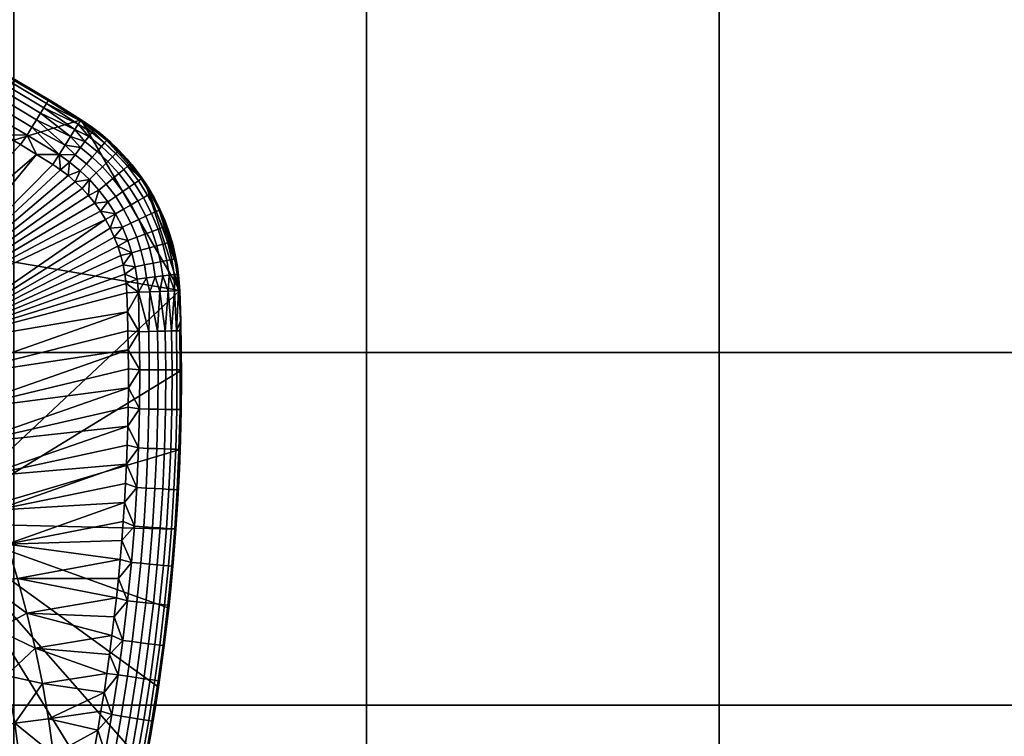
# Model space of a CAD drawing. Header units: millimetres. Extents: x -400 to 400, y -400 to 400.
# Tile 78 of 210: x -199 to -143, y -141 to -101. Entities that reach past the tile are written whole.
import ezdxf

# ---------------------------------------------------------------- set-up
doc = ezdxf.new("R2010")
doc.units = ezdxf.units.MM
doc.header["$MEASUREMENT"] = 0
doc.layers.add('Predefinito', color=7, linetype='Continuous')

msp = doc.modelspace()

# ---------------------------------------------------------------- meshes
at = {"layer": 'Predefinito'}
mesh = msp.add_polyface(dxfattribs=at)
corners = [(-119.7, -139.65, 488), (-99.75, -139.65, 488), (-99.75, -159.6, 488), (-119.7, -159.6, 488), (-119.7, -119.7, 488), (-99.75, -119.7, 488), (-119.7, -99.75, 488), (-99.75, -99.75, 488), (-119.7, -79.8, 488), (-99.75, -79.8, 488), (-139.65, -139.65, 488), (-139.65, -159.6, 488), (-139.65, -119.7, 488), (-139.65, -99.75, 488), (-139.65, -79.8, 488), (-159.6, -139.65, 488), (-159.6, -159.6, 488), (-159.6, -119.7, 488), (-159.6, -99.75, 488), (-179.55, -139.65, 488), (-179.55, -159.6, 488), (-179.55, -119.7, 488), (-179.55, -99.75, 488), (-199.5, -139.65, 488), (-199.5, -159.6, 488), (-199.5, -119.7, 488), (-199.5, -99.75, 488), (-219.45, -139.65, 488), (-219.45, -159.6, 488), (-219.45, -119.7, 488), (-219.45, -99.75, 488), (-139.65, -139.65, 500), (-139.65, -159.6, 500), (-119.7, -159.6, 500), (-119.7, -139.65, 500), (-139.65, -119.7, 500), (-119.7, -119.7, 500), (-139.65, -99.75, 500), (-119.7, -99.75, 500), (-159.6, -159.6, 500), (-159.6, -179.55, 500), (-139.65, -179.55, 500), (-159.6, -139.65, 500), (-159.6, -119.7, 500), (-159.6, -99.75, 500), (-179.55, -159.6, 500), (-179.55, -179.55, 500), (-179.55, -139.65, 500), (-179.55, -119.7, 500), (-179.55, -99.75, 500), (-199.5, -159.6, 500), (-199.5, -179.55, 500), (-199.5, -139.65, 500), (-199.5, -119.7, 500), (-199.5, -99.75, 500), (-219.45, -159.6, 500), (-219.45, -179.55, 500), (-219.45, -139.65, 500), (-219.45, -119.7, 500), (-219.45, -99.75, 500)]
mesh.append_faces([[corners[k] for k in face] for face in [(0, 1, 2, 3), (4, 5, 1, 0), (6, 7, 5, 4), (8, 9, 7, 6), (10, 0, 3, 11), (12, 4, 0, 10), (13, 6, 4, 12), (14, 8, 6, 13), (15, 10, 11, 16), (17, 12, 10, 15), (18, 13, 12, 17), (19, 15, 16, 20), (21, 17, 15, 19), (22, 18, 17, 21), (23, 19, 20, 24), (25, 21, 19, 23), (26, 22, 21, 25), (27, 23, 24, 28), (29, 25, 23, 27), (30, 26, 25, 29), (31, 32, 33, 34), (35, 31, 34, 36), (37, 35, 36, 38), (39, 40, 41, 32), (42, 39, 32, 31), (43, 42, 31, 35), (44, 43, 35, 37), (45, 46, 40, 39), (47, 45, 39, 42), (48, 47, 42, 43), (49, 48, 43, 44), (50, 51, 46, 45), (52, 50, 45, 47), (53, 52, 47, 48), (54, 53, 48, 49), (55, 56, 51, 50), (57, 55, 50, 52), (58, 57, 52, 53), (59, 58, 53, 54)]])
mesh = msp.add_polyface(dxfattribs=at)
corners = [(-205.762, -117.623, 476), (-208.421, -116.98, 475.951), (-206.834, -115.897, 476), (-207.962, -114.206, 476), (-210.378, -110.937, 476), (-203.8, -105.254, 476), (-209.143, -112.552, 476), (-201.914, -106.305, 476), (-207.962, -114.206, 476), (-200.05, -107.389, 476), (-206.834, -115.897, 476), (-198.208, -108.506, 476), (-205.762, -117.623, 476), (-197.296, -109.077, 476), (-199.126, -107.944, 476), (-200.979, -106.843, 476), (-202.854, -105.775, 476), (-204.75, -104.742, 476), (-194.31, -112.185, 476), (-194.602, -111.713, 476), (-194.922, -111.262, 476), (-195.268, -110.832, 476), (-195.637, -110.427, 476), (-196.027, -110.047, 476), (-196.435, -109.695, 476), (-196.859, -109.371, 476), (-195.693, -106.541, 488), (-199.549, -104.204, 488), (-214.098, -112.097, 488), (-203.49, -102.014, 488), (-190.114, -116.205, 488), (-200.372, -105.834, 476.241), (-198.473, -106.963, 476.241), (-198.751, -107.42, 476.07), (-200.641, -106.296, 476.07), (-197.296, -109.077, 476), (-198.208, -108.506, 476), (-196.939, -108.513, 476.075), (-199.126, -107.944, 476), (-200.05, -107.389, 476), (-200.979, -106.843, 476), (-201.914, -106.305, 476), (-196.297, -107.496, 476.655), (-196.6, -107.977, 476.297), (-198.216, -106.538, 476.511)]
mesh.append_faces([[corners[k] for k in face] for face in [(0, 1, 2, 2), (2, 1, 3, 3), (4, 5, 6, 6), (6, 7, 8, 8), (8, 9, 10, 10), (10, 11, 12, 12), (13, 12, 11, 11), (11, 10, 14, 14), (14, 10, 9, 9), (9, 8, 15, 15), (15, 8, 7, 7), (7, 6, 16, 16), (16, 6, 5, 5), (5, 4, 17, 17), (18, 12, 19, 19), (19, 12, 20, 20), (20, 12, 21, 21), (21, 12, 22, 22), (22, 12, 23, 23), (23, 12, 24, 24), (24, 12, 25, 25), (25, 12, 13, 13), (26, 27, 28, 28), (27, 29, 28, 28), (26, 28, 30, 30), (31, 32, 33, 34), (35, 36, 37, 37), (36, 38, 33, 33), (38, 39, 33, 33), (39, 40, 34, 34), (40, 41, 34, 34), (42, 43, 44, 44), (43, 37, 32, 32), (33, 32, 37, 37), (34, 33, 39, 39), (32, 44, 43, 43), (37, 36, 33, 33)]])
mesh = msp.add_polyface(dxfattribs=at)
corners = [(-203.49, -102.014, 488), (-199.549, -104.204, 488), (-201.497, -103.097, 479), (-195.693, -106.541, 488), (-195.693, -106.541, 483.5), (-195.693, -106.541, 479), (-197.126, -105.65, 479), (-198.571, -104.779, 479), (-200.028, -103.928, 479), (-202.977, -102.288, 479), (-200.122, -105.405, 476.511), (-198.216, -106.538, 476.511), (-198.473, -106.963, 476.241), (-200.372, -105.834, 476.241), (-199.902, -105.027, 476.868), (-197.989, -106.165, 476.868), (-199.723, -104.719, 477.294), (-197.804, -105.86, 477.294), (-199.582, -104.478, 477.794), (-197.659, -105.621, 477.794), (-199.489, -104.317, 478.369), (-197.562, -105.462, 478.369), (-202.398, -104.682, 476.241), (-200.641, -106.296, 476.07), (-202.657, -105.149, 476.07), (-202.156, -104.248, 476.511), (-201.944, -103.866, 476.868), (-201.771, -103.554, 477.294), (-201.635, -103.31, 477.794), (-201.545, -103.148, 478.369), (-204.076, -103.204, 476.511), (-204.31, -103.643, 476.241), (-203.871, -102.818, 476.868), (-203.704, -102.503, 477.294), (-203.572, -102.257, 477.794), (-203.485, -102.093, 478.369), (-201.914, -106.305, 476), (-202.854, -105.775, 476), (-203.8, -105.254, 476), (-202.977, -102.288, 479), (-201.497, -103.097, 479), (-200.028, -103.928, 479), (-198.571, -104.779, 479), (-197.126, -105.65, 479), (-195.733, -106.605, 478.332), (-195.852, -106.792, 477.698)]
mesh.append_faces([[corners[k] for k in face] for face in [(0, 1, 2, 2), (1, 3, 4, 4), (4, 5, 6, 6), (6, 7, 4, 4), (7, 8, 4, 4), (8, 2, 1, 1), (2, 9, 0, 0), (1, 4, 8, 8), (10, 11, 12, 13), (14, 15, 11, 10), (16, 17, 15, 14), (18, 19, 17, 16), (20, 21, 19, 18), (22, 13, 23, 24), (25, 10, 13, 22), (26, 14, 10, 25), (27, 16, 14, 26), (28, 18, 16, 27), (29, 20, 18, 28), (30, 25, 22, 31), (32, 26, 25, 30), (33, 27, 26, 32), (34, 28, 27, 33), (35, 29, 28, 34), (36, 37, 24, 24), (37, 38, 24, 24), (39, 40, 29, 29), (40, 41, 29, 29), (41, 42, 20, 20), (42, 43, 21, 21), (44, 45, 19, 19), (17, 19, 45, 45), (21, 20, 42, 42), (19, 21, 44, 44), (24, 23, 36, 36), (20, 29, 41, 41), (29, 35, 39, 39), (21, 43, 44, 44)]])
mesh = msp.add_polyface(dxfattribs=at)
corners = [(-193.148, -115.799, 476), (-204.745, -119.383, 476), (-193.216, -115.27, 476), (-193.317, -114.741, 476), (-193.45, -114.213, 476), (-193.617, -113.691, 476), (-193.816, -113.176, 476), (-194.048, -112.674, 476), (-194.31, -112.185, 476), (-195.693, -106.541, 479), (-195.693, -106.541, 483.5), (-195.127, -106.922, 479), (-194.583, -107.335, 479), (-197.126, -105.65, 479), (-195.693, -106.541, 479), (-195.733, -106.605, 478.332), (-195.852, -106.792, 477.698), (-196.043, -107.095, 477.13), (-197.804, -105.86, 477.294), (-196.297, -107.496, 476.655), (-197.989, -106.165, 476.868), (-198.216, -106.538, 476.511), (-195.397, -109.031, 476.241), (-194.847, -109.55, 476.241), (-195.228, -109.924, 476.07), (-195.749, -109.432, 476.07), (-196.032, -108.517, 476.241), (-196.351, -108.946, 476.07), (-195.736, -108.119, 476.511), (-195.07, -108.657, 476.511), (-195.475, -107.768, 476.868), (-194.782, -108.328, 476.868), (-195.268, -110.832, 476), (-195.637, -110.427, 476), (-196.027, -110.047, 476), (-196.435, -109.695, 476), (-196.859, -109.371, 476), (-197.296, -109.077, 476), (-196.939, -108.513, 476.075), (-195.693, -106.541, 479), (-195.127, -106.922, 479), (-195.733, -106.605, 478.332), (-196.6, -107.977, 476.297), (-196.297, -107.496, 476.655), (-196.043, -107.095, 477.13), (-195.852, -106.792, 477.698), (-195.263, -107.482, 477.294), (-195.096, -107.258, 477.794), (-194.985, -107.109, 478.369)]
mesh.append_faces([[corners[k] for k in face] for face in [(0, 1, 2, 2), (2, 1, 3, 3), (3, 1, 4, 4), (4, 1, 5, 5), (5, 1, 6, 6), (6, 1, 7, 7), (7, 1, 8, 8), (9, 10, 11, 11), (12, 11, 10, 10), (13, 14, 15, 15), (16, 17, 18, 18), (17, 19, 20, 20), (21, 20, 19, 19), (20, 18, 17, 17), (22, 23, 24, 25), (26, 22, 25, 27), (28, 29, 22, 26), (30, 31, 29, 28), (32, 33, 24, 24), (33, 34, 24, 24), (34, 35, 25, 25), (35, 36, 27, 27), (36, 37, 38, 38), (39, 40, 41, 41), (38, 42, 26, 26), (42, 43, 28, 28), (43, 44, 30, 30), (44, 45, 46, 46), (45, 41, 47, 47), (25, 24, 34, 34), (27, 25, 35, 35), (26, 27, 38, 38), (28, 26, 42, 42), (30, 28, 43, 43), (46, 30, 44, 44), (47, 46, 45, 45), (48, 47, 41, 41), (27, 36, 38, 38)]])
mesh = msp.add_polyface(dxfattribs=at)
corners = [(-192.049, -110.136, 488), (-192.81, -109.095, 488), (-194.642, -107.287, 488), (-193.677, -108.142, 488), (-195.693, -106.541, 488), (-195.693, -106.541, 483.5), (-195.693, -106.541, 488), (-194.642, -107.287, 488), (-192.261, -109.821, 479), (-192.667, -109.273, 479), (-192.81, -109.095, 488), (-193.104, -108.748, 479), (-193.57, -108.249, 479), (-193.677, -108.142, 488), (-194.063, -107.778, 479), (-194.583, -107.335, 479), (-193.071, -109.176, 477.794), (-192.449, -109.994, 477.794), (-192.679, -110.153, 477.294), (-193.286, -109.354, 477.294), (-192.928, -109.057, 478.369), (-192.296, -109.888, 478.369), (-194.493, -109.201, 476.511), (-193.896, -109.862, 476.511), (-194.278, -110.179, 476.241), (-194.847, -109.55, 476.241), (-194.181, -108.895, 476.868), (-193.56, -109.582, 476.868), (-193.927, -108.645, 477.294), (-193.728, -108.449, 477.794), (-193.595, -108.319, 478.369), (-195.07, -108.657, 476.511), (-195.397, -109.031, 476.241), (-194.782, -108.328, 476.868), (-194.547, -108.06, 477.294), (-194.363, -107.85, 477.794), (-194.24, -107.71, 478.369), (-195.263, -107.482, 477.294), (-195.475, -107.768, 476.868), (-195.096, -107.258, 477.794), (-194.985, -107.109, 478.369), (-195.127, -106.922, 479), (-194.583, -107.335, 479), (-194.063, -107.778, 479), (-193.57, -108.249, 479), (-193.104, -108.748, 479), (-192.667, -109.273, 479), (-192.261, -109.821, 479), (-195.733, -106.605, 478.332)]
mesh.append_faces([[corners[k] for k in face] for face in [(0, 1, 2, 2), (1, 3, 2, 2), (2, 4, 0, 0), (5, 6, 7, 7), (8, 9, 10, 10), (9, 11, 10, 10), (11, 12, 13, 13), (12, 14, 13, 13), (14, 15, 5, 5), (7, 13, 5, 5), (13, 10, 11, 11), (13, 14, 5, 5), (16, 17, 18, 19), (20, 21, 17, 16), (22, 23, 24, 25), (26, 27, 23, 22), (28, 19, 27, 26), (29, 16, 19, 28), (30, 20, 16, 29), (31, 22, 25, 32), (33, 26, 22, 31), (34, 28, 26, 33), (35, 29, 28, 34), (36, 30, 29, 35), (37, 34, 33, 38), (39, 35, 34, 37), (40, 36, 35, 39), (41, 42, 40, 40), (42, 43, 36, 36), (43, 44, 30, 30), (44, 45, 30, 30), (45, 46, 20, 20), (46, 47, 21, 21), (21, 20, 46, 46), (20, 30, 45, 45), (30, 36, 43, 43), (36, 40, 42, 42), (48, 41, 40, 40)]])
mesh = msp.add_polyface(dxfattribs=at)
corners = [(-190.492, -113.659, 488), (-190.884, -112.431, 488), (-191.405, -111.252, 488), (-190.114, -116.205, 488), (-192.049, -110.136, 488), (-195.693, -106.541, 488), (-191.238, -111.593, 479), (-191.546, -110.983, 479), (-191.405, -111.252, 488), (-191.887, -110.392, 479), (-192.049, -110.136, 488), (-192.261, -109.821, 479), (-192.81, -109.095, 488), (-190.884, -112.431, 488), (-193.291, -111.596, 476.241), (-192.875, -112.397, 476.241), (-193.359, -112.622, 476.07), (-193.753, -111.864, 476.07), (-192.86, -111.348, 476.511), (-192.424, -112.188, 476.511), (-192.482, -111.129, 476.868), (-192.028, -112.003, 476.868), (-192.173, -110.951, 477.294), (-191.704, -111.853, 477.294), (-191.931, -110.812, 477.794), (-191.451, -111.736, 477.794), (-191.77, -110.719, 478.369), (-191.282, -111.657, 478.369), (-193.739, -110.888, 476.241), (-194.179, -111.192, 476.07), (-193.331, -110.605, 476.511), (-192.972, -110.356, 476.868), (-192.679, -110.153, 477.294), (-192.449, -109.994, 477.794), (-192.296, -109.888, 478.369), (-194.278, -110.179, 476.241), (-194.689, -110.521, 476.07), (-193.896, -109.862, 476.511), (-193.56, -109.582, 476.868), (-193.286, -109.354, 477.294), (-194.847, -109.55, 476.241), (-195.228, -109.924, 476.07), (-194.048, -112.674, 476), (-194.31, -112.185, 476), (-194.602, -111.713, 476), (-194.922, -111.262, 476), (-195.268, -110.832, 476), (-192.261, -109.821, 479), (-191.887, -110.392, 479), (-191.546, -110.983, 479), (-191.238, -111.593, 479), (-190.967, -112.219, 479)]
mesh.append_faces([[corners[k] for k in face] for face in [(0, 1, 2, 2), (3, 4, 5, 5), (6, 7, 8, 8), (7, 9, 10, 10), (9, 11, 10, 10), (12, 10, 11, 11), (10, 8, 7, 7), (8, 13, 6, 6), (14, 15, 16, 17), (18, 19, 15, 14), (20, 21, 19, 18), (22, 23, 21, 20), (24, 25, 23, 22), (26, 27, 25, 24), (28, 14, 17, 29), (30, 18, 14, 28), (31, 20, 18, 30), (32, 22, 20, 31), (33, 24, 22, 32), (34, 26, 24, 33), (35, 28, 29, 36), (37, 30, 28, 35), (38, 31, 30, 37), (39, 32, 31, 38), (40, 35, 36, 41), (42, 43, 17, 17), (43, 44, 17, 17), (44, 45, 29, 29), (45, 46, 36, 36), (47, 48, 34, 34), (48, 49, 26, 26), (49, 50, 27, 27), (50, 51, 27, 27), (27, 26, 49, 49), (29, 17, 44, 44), (26, 34, 48, 48), (36, 29, 45, 45), (41, 36, 46, 46)]])
mesh = msp.add_polyface(dxfattribs=at)
corners = [(-190.114, -116.205, 488), (-190.235, -114.921, 488), (-192.049, -110.136, 488), (-190.492, -113.659, 488), (-191.405, -111.252, 488), (-190.37, -114.175, 479), (-190.531, -113.512, 479), (-190.492, -113.659, 488), (-190.731, -112.859, 479), (-190.967, -112.219, 479), (-190.884, -112.431, 488), (-191.238, -111.593, 479), (-191.83, -113.792, 476.511), (-191.625, -114.657, 476.511), (-192.112, -114.751, 476.241), (-192.308, -113.927, 476.241), (-191.409, -113.673, 476.868), (-191.196, -114.574, 476.868), (-191.066, -113.577, 477.294), (-190.846, -114.506, 477.294), (-190.797, -113.501, 477.794), (-190.571, -114.453, 477.794), (-190.618, -113.451, 478.369), (-190.389, -114.418, 478.369), (-192.55, -113.179, 476.241), (-192.822, -114.071, 476.07), (-193.052, -113.363, 476.07), (-192.084, -113.008, 476.511), (-191.673, -112.857, 476.868), (-191.339, -112.735, 477.294), (-191.077, -112.638, 477.794), (-190.902, -112.574, 478.369), (-192.875, -112.397, 476.241), (-193.359, -112.622, 476.07), (-192.424, -112.188, 476.511), (-192.028, -112.003, 476.868), (-191.704, -111.853, 477.294), (-191.451, -111.736, 477.794), (-191.282, -111.657, 478.369), (-193.317, -114.741, 476), (-193.45, -114.213, 476), (-193.617, -113.691, 476), (-193.816, -113.176, 476), (-194.048, -112.674, 476), (-190.967, -112.219, 479), (-190.731, -112.859, 479), (-190.531, -113.512, 479), (-190.37, -114.175, 479), (-193.753, -111.864, 476.07)]
mesh.append_faces([[corners[k] for k in face] for face in [(0, 1, 2, 2), (1, 3, 4, 4), (4, 2, 1, 1), (5, 6, 7, 7), (6, 8, 7, 7), (8, 9, 10, 10), (9, 11, 10, 10), (10, 7, 8, 8), (12, 13, 14, 15), (16, 17, 13, 12), (18, 19, 17, 16), (20, 21, 19, 18), (22, 23, 21, 20), (24, 15, 25, 26), (27, 12, 15, 24), (28, 16, 12, 27), (29, 18, 16, 28), (30, 20, 18, 29), (31, 22, 20, 30), (32, 24, 26, 33), (34, 27, 24, 32), (35, 28, 27, 34), (36, 29, 28, 35), (37, 30, 29, 36), (38, 31, 30, 37), (39, 40, 25, 25), (40, 41, 25, 25), (41, 42, 26, 26), (42, 43, 33, 33), (44, 45, 31, 31), (45, 46, 22, 22), (46, 47, 22, 22), (23, 22, 47, 47), (26, 25, 41, 41), (22, 31, 45, 45), (33, 26, 42, 42), (31, 38, 44, 44), (48, 33, 43, 43)]])
mesh = msp.add_polyface(dxfattribs=at)
corners = [(-203.993, -130.643, 475.797), (-202.098, -129.985, 475.951), (-201.24, -132.657, 475.951), (-203.163, -133.226, 475.797), (-204.909, -128.18, 475.797), (-203.045, -127.44, 475.951), (-206.642, -128.869, 475.556), (-205.755, -131.254, 475.556), (-208.367, -129.555, 475.223), (-207.509, -131.862, 475.223), (-206.059, -125.485, 475.797), (-204.234, -124.652, 475.951), (-207.756, -126.259, 475.556), (-209.444, -127.029, 475.223), (-207.227, -123.07, 475.797), (-205.442, -122.156, 475.951), (-208.887, -123.921, 475.556), (-208.647, -120.462, 475.797), (-206.91, -119.459, 475.951), (-210.108, -118.064, 475.797), (-208.421, -116.98, 475.951), (-199.288, -132.49, 476), (-199.884, -130.547, 476), (-200.543, -128.624, 476), (-201.263, -126.724, 476), (-202.044, -124.847, 476), (-202.886, -122.997, 476), (-203.786, -121.175, 476), (-204.745, -119.383, 476), (-205.762, -117.623, 476), (-205.762, -117.623, 476), (-194.31, -112.185, 476), (-204.745, -119.383, 476), (-193.073, -117.4, 476), (-203.786, -121.175, 476), (-193.027, -119.554, 476), (-202.886, -122.997, 476), (-193.02, -121.71, 476), (-202.044, -124.847, 476), (-193.053, -123.869, 476), (-201.263, -126.724, 476), (-193.125, -126.028, 476), (-200.543, -128.624, 476), (-193.238, -128.186, 476), (-199.884, -130.547, 476), (-193.482, -131.421, 476), (-199.288, -132.49, 476), (-190.742, -134.173, 488), (-190.332, -129.693, 488), (-204.128, -129.365, 488), (-190.091, -125.2, 488), (-190.018, -120.702, 488), (-190.114, -116.205, 488), (-214.098, -112.097, 488)]
mesh.append_faces([[corners[k] for k in face] for face in [(0, 1, 2, 3), (4, 5, 1, 0), (6, 4, 0, 7), (8, 6, 7, 9), (10, 11, 5, 4), (12, 10, 4, 6), (13, 12, 6, 8), (14, 15, 11, 10), (16, 14, 10, 12), (17, 18, 15, 14), (19, 20, 18, 17), (21, 2, 22, 22), (22, 1, 23, 23), (23, 5, 24, 24), (24, 5, 25, 25), (25, 11, 26, 26), (26, 15, 27, 27), (27, 15, 28, 28), (28, 18, 29, 29), (1, 22, 2, 2), (5, 23, 1, 1), (11, 25, 5, 5), (15, 26, 11, 11), (18, 28, 15, 15), (20, 29, 18, 18), (30, 31, 32, 32), (32, 33, 34, 34), (34, 35, 36, 36), (36, 37, 38, 38), (38, 39, 40, 40), (40, 41, 42, 42), (42, 43, 44, 44), (44, 45, 46, 46), (47, 48, 49, 49), (48, 50, 49, 49), (51, 52, 49, 49), (53, 49, 52, 52)]])
mesh = msp.add_polyface(dxfattribs=at)
corners = [(-190.058, -117.891, 479), (-190.114, -116.205, 479), (-190.114, -116.205, 483.5), (-190.114, -116.205, 488), (-190.114, -116.205, 483.5), (-190.235, -114.921, 488), (-190.114, -116.205, 479), (-190.161, -115.524, 479), (-190.246, -114.846, 479), (-190.37, -114.175, 479), (-190.492, -113.659, 488), (-192.112, -114.751, 476.241), (-191.998, -115.487, 476.241), (-192.528, -115.55, 476.07), (-192.637, -114.853, 476.07), (-191.625, -114.657, 476.511), (-191.504, -115.428, 476.511), (-191.196, -114.574, 476.868), (-191.071, -115.377, 476.868), (-190.846, -114.506, 477.294), (-190.717, -115.335, 477.294), (-190.571, -114.453, 477.794), (-190.439, -115.302, 477.794), (-190.389, -114.418, 478.369), (-190.254, -115.28, 478.369), (-192.308, -113.927, 476.241), (-192.822, -114.071, 476.07), (-193.112, -116.325, 476), (-193.148, -115.799, 476), (-192.445, -116.298, 476.075), (-193.216, -115.27, 476), (-193.317, -114.741, 476), (-190.37, -114.175, 479), (-190.246, -114.846, 479), (-190.161, -115.524, 479), (-190.114, -116.205, 479), (-190.189, -116.208, 478.332), (-190.411, -116.216, 477.698), (-190.768, -116.231, 477.13), (-191.243, -116.25, 476.655), (-191.811, -116.273, 476.297), (-193.073, -117.4, 476), (-193.112, -116.325, 476), (-192.445, -116.298, 476.075)]
mesh.append_faces([[corners[k] for k in face] for face in [(0, 1, 2, 2), (3, 4, 5, 5), (4, 6, 7, 7), (7, 8, 4, 4), (8, 9, 4, 4), (10, 5, 4, 4), (4, 9, 10, 10), (11, 12, 13, 14), (15, 16, 12, 11), (17, 18, 16, 15), (19, 20, 18, 17), (21, 22, 20, 19), (23, 24, 22, 21), (25, 11, 14, 26), (27, 28, 29, 29), (28, 30, 13, 13), (30, 31, 14, 14), (32, 33, 23, 23), (33, 34, 24, 24), (34, 35, 36, 36), (36, 37, 22, 22), (37, 38, 20, 20), (38, 39, 18, 18), (39, 40, 16, 16), (40, 29, 12, 12), (13, 12, 29, 29), (14, 13, 30, 30), (12, 16, 40, 40), (16, 18, 39, 39), (18, 20, 38, 38), (20, 22, 37, 37), (24, 23, 33, 33), (22, 24, 36, 36), (26, 14, 31, 31), (29, 28, 13, 13), (24, 34, 36, 36), (41, 42, 43, 43)]])
mesh = msp.add_polyface(dxfattribs=at)
corners = [(-193.112, -116.325, 476), (-204.745, -119.383, 476), (-193.148, -115.799, 476), (-193.583, -132.498, 476), (-199.288, -132.49, 476), (-193.482, -131.421, 476), (-199.884, -130.547, 476), (-193.391, -130.343, 476), (-193.309, -129.265, 476), (-193.238, -128.186, 476), (-200.543, -128.624, 476), (-193.177, -127.107, 476), (-193.125, -126.028, 476), (-201.263, -126.724, 476), (-193.084, -124.948, 476), (-193.053, -123.869, 476), (-202.044, -124.847, 476), (-193.031, -122.789, 476), (-193.02, -121.71, 476), (-202.886, -122.997, 476), (-193.018, -120.632, 476), (-193.027, -119.554, 476), (-203.786, -121.175, 476), (-193.045, -118.476, 476), (-193.073, -117.4, 476), (-190.091, -125.2, 488), (-190.018, -120.702, 488), (-204.128, -129.365, 488), (-193.583, -132.498, 476), (-193.482, -131.421, 476), (-192.851, -131.582, 476.07), (-193.391, -130.343, 476), (-193.309, -129.265, 476), (-192.683, -129.523, 476.07), (-193.238, -128.186, 476), (-193.177, -127.107, 476), (-192.546, -127.348, 476.07), (-193.125, -126.028, 476), (-193.084, -124.948, 476), (-192.446, -125.108, 476.07), (-193.053, -123.869, 476), (-193.031, -122.789, 476), (-192.39, -122.902, 476.07), (-193.02, -121.71, 476), (-193.018, -120.632, 476), (-192.375, -120.693, 476.07), (-193.027, -119.554, 476), (-193.045, -118.476, 476), (-192.401, -118.529, 476.07), (-193.073, -117.4, 476), (-192.445, -116.298, 476.075)]
mesh.append_faces([[corners[k] for k in face] for face in [(0, 1, 2, 2), (3, 4, 5, 5), (5, 6, 7, 7), (7, 6, 8, 8), (8, 6, 9, 9), (9, 10, 11, 11), (11, 10, 12, 12), (12, 13, 14, 14), (14, 13, 15, 15), (15, 16, 17, 17), (17, 16, 18, 18), (18, 19, 20, 20), (20, 19, 21, 21), (21, 22, 23, 23), (23, 22, 24, 24), (24, 1, 0, 0), (25, 26, 27, 27), (28, 29, 30, 30), (29, 31, 30, 30), (31, 32, 33, 33), (32, 34, 33, 33), (34, 35, 36, 36), (35, 37, 36, 36), (37, 38, 39, 39), (38, 40, 39, 39), (40, 41, 42, 42), (41, 43, 42, 42), (43, 44, 45, 45), (44, 46, 45, 45), (46, 47, 48, 48), (47, 49, 48, 48), (33, 30, 31, 31), (36, 33, 34, 34), (39, 36, 37, 37), (42, 39, 40, 40), (45, 42, 43, 43), (48, 45, 46, 46), (48, 49, 50, 50)]])
mesh = msp.add_polyface(dxfattribs=at)
corners = [(-190.114, -116.205, 488), (-190.018, -120.702, 488), (-190.114, -116.205, 483.5), (-190.091, -125.2, 488), (-190.033, -122.953, 479), (-190.018, -121.265, 479), (-190.026, -119.578, 479), (-190.058, -117.891, 479), (-191.856, -122.911, 476.241), (-191.912, -125.127, 476.241), (-192.446, -125.108, 476.07), (-192.39, -122.902, 476.07), (-191.841, -120.692, 476.241), (-192.375, -120.693, 476.07), (-191.344, -120.691, 476.511), (-191.359, -122.919, 476.511), (-190.907, -120.689, 476.868), (-190.922, -122.926, 476.868), (-190.551, -120.688, 477.294), (-190.566, -122.932, 477.294), (-190.271, -120.688, 477.794), (-190.286, -122.936, 477.794), (-190.085, -120.687, 478.369), (-190.1, -122.939, 478.369), (-191.867, -118.518, 476.241), (-192.401, -118.529, 476.07), (-191.37, -118.507, 476.511), (-190.933, -118.498, 476.868), (-190.577, -118.49, 477.294), (-190.298, -118.485, 477.794), (-190.111, -118.481, 478.369), (-190.114, -116.205, 479), (-190.058, -117.891, 479), (-190.189, -116.208, 478.332), (-190.026, -119.578, 479), (-190.018, -121.265, 479), (-190.033, -122.953, 479), (-190.073, -124.64, 479), (-192.445, -116.298, 476.075), (-191.811, -116.273, 476.297), (-191.243, -116.25, 476.655), (-190.768, -116.231, 477.13), (-190.411, -116.216, 477.698)]
mesh.append_faces([[corners[k] for k in face] for face in [(0, 1, 2, 2), (1, 3, 4, 4), (4, 5, 1, 1), (5, 6, 2, 2), (6, 7, 2, 2), (2, 1, 5, 5), (8, 9, 10, 11), (12, 8, 11, 13), (14, 15, 8, 12), (16, 17, 15, 14), (18, 19, 17, 16), (20, 21, 19, 18), (22, 23, 21, 20), (24, 12, 13, 25), (26, 14, 12, 24), (27, 16, 14, 26), (28, 18, 16, 27), (29, 20, 18, 28), (30, 22, 20, 29), (31, 32, 33, 33), (32, 34, 30, 30), (34, 35, 22, 22), (35, 36, 23, 23), (36, 37, 23, 23), (38, 39, 24, 24), (39, 40, 26, 26), (40, 41, 27, 27), (41, 42, 28, 28), (42, 33, 29, 29), (23, 22, 35, 35), (24, 25, 38, 38), (26, 24, 39, 39), (27, 26, 40, 40), (28, 27, 41, 41), (29, 28, 42, 42), (22, 30, 34, 34), (30, 29, 32, 32), (33, 32, 29, 29)]])
mesh = msp.add_polyface(dxfattribs=at)
corners = [(-190.091, -125.2, 488), (-190.332, -129.693, 488), (-190.222, -128.011, 479), (-190.742, -134.173, 488), (-190.466, -131.377, 479), (-190.332, -129.695, 479), (-190.136, -126.326, 479), (-190.073, -124.64, 479), (-190.033, -122.953, 479), (-192.15, -129.562, 476.241), (-192.319, -131.63, 476.241), (-192.851, -131.582, 476.07), (-192.683, -129.523, 476.07), (-191.655, -129.598, 476.511), (-191.824, -131.675, 476.511), (-191.219, -129.63, 476.868), (-191.389, -131.714, 476.868), (-190.864, -129.655, 477.294), (-191.034, -131.746, 477.294), (-190.585, -129.676, 477.794), (-190.756, -131.771, 477.794), (-190.399, -129.689, 478.369), (-190.57, -131.788, 478.369), (-192.012, -127.377, 476.241), (-192.546, -127.348, 476.07), (-191.516, -127.404, 476.511), (-191.08, -127.427, 476.868), (-190.724, -127.446, 477.294), (-190.445, -127.461, 477.794), (-190.259, -127.471, 478.369), (-191.912, -125.127, 476.241), (-192.446, -125.108, 476.07), (-191.416, -125.144, 476.511), (-190.979, -125.16, 476.868), (-190.623, -125.172, 477.294), (-190.344, -125.182, 477.794), (-190.158, -125.188, 478.369), (-191.359, -122.919, 476.511), (-191.856, -122.911, 476.241), (-190.922, -122.926, 476.868), (-190.566, -122.932, 477.294), (-190.286, -122.936, 477.794), (-190.1, -122.939, 478.369), (-190.073, -124.64, 479), (-190.136, -126.326, 479), (-190.222, -128.011, 479), (-190.332, -129.695, 479), (-190.466, -131.377, 479)]
mesh.append_faces([[corners[k] for k in face] for face in [(0, 1, 2, 2), (1, 3, 4, 4), (4, 5, 1, 1), (5, 2, 1, 1), (2, 6, 0, 0), (6, 7, 0, 0), (7, 8, 0, 0), (9, 10, 11, 12), (13, 14, 10, 9), (15, 16, 14, 13), (17, 18, 16, 15), (19, 20, 18, 17), (21, 22, 20, 19), (23, 9, 12, 24), (25, 13, 9, 23), (26, 15, 13, 25), (27, 17, 15, 26), (28, 19, 17, 27), (29, 21, 19, 28), (30, 23, 24, 31), (32, 25, 23, 30), (33, 26, 25, 32), (34, 27, 26, 33), (35, 28, 27, 34), (36, 29, 28, 35), (37, 32, 30, 38), (39, 33, 32, 37), (40, 34, 33, 39), (41, 35, 34, 40), (42, 36, 35, 41), (43, 44, 36, 36), (44, 45, 29, 29), (45, 46, 21, 21), (46, 47, 21, 21), (22, 21, 47, 47), (21, 29, 45, 45), (29, 36, 44, 44), (36, 42, 43, 43)]])
mesh = msp.add_polyface(dxfattribs=at)
corners = [(-201.09, -143.51, 475.797), (-199.096, -143.29, 475.951), (-198.876, -145.721, 475.951), (-200.877, -145.862, 475.797), (-202.943, -143.715, 475.556), (-202.738, -145.992, 475.556), (-204.788, -143.919, 475.223), (-204.589, -146.122, 475.223), (-206.61, -144.12, 474.798), (-206.418, -146.251, 474.798), (-208.428, -144.321, 474.278), (-208.242, -146.379, 474.278), (-201.426, -140.972, 475.797), (-199.444, -140.666, 475.951), (-203.269, -141.257, 475.556), (-205.103, -141.541, 475.223), (-206.915, -141.821, 474.798), (-208.722, -142.1, 474.278), (-201.889, -138.364, 475.797), (-199.923, -137.969, 475.951), (-203.718, -138.731, 475.556), (-205.538, -139.097, 475.223), (-207.335, -139.458, 474.798), (-209.128, -139.818, 474.278), (-202.453, -135.845, 475.797), (-200.506, -135.365, 475.951), (-204.264, -136.292, 475.556), (-206.066, -136.737, 475.223), (-207.845, -137.176, 474.798), (-209.621, -137.614, 474.278), (-203.163, -133.226, 475.797), (-201.24, -132.657, 475.951), (-204.952, -133.756, 475.556), (-206.731, -134.283, 475.223), (-208.489, -134.803, 474.798), (-205.755, -131.254, 475.556), (-203.993, -130.643, 475.797), (-207.509, -131.862, 475.223), (-209.241, -132.463, 474.798), (-197.879, -138.42, 476), (-198.285, -136.429, 476), (-198.755, -134.451, 476), (-199.288, -132.49, 476), (-197.05, -144.459, 476), (-197.261, -142.438, 476), (-192.973, -147.477, 488), (-192.063, -143.071, 488), (-204.128, -129.365, 488), (-211.559, -156.68, 488)]
mesh.append_faces([[corners[k] for k in face] for face in [(0, 1, 2, 3), (4, 0, 3, 5), (6, 4, 5, 7), (8, 6, 7, 9), (10, 8, 9, 11), (12, 13, 1, 0), (14, 12, 0, 4), (15, 14, 4, 6), (16, 15, 6, 8), (17, 16, 8, 10), (18, 19, 13, 12), (20, 18, 12, 14), (21, 20, 14, 15), (22, 21, 15, 16), (23, 22, 16, 17), (24, 25, 19, 18), (26, 24, 18, 20), (27, 26, 20, 21), (28, 27, 21, 22), (29, 28, 22, 23), (30, 31, 25, 24), (32, 30, 24, 26), (33, 32, 26, 27), (34, 33, 27, 28), (35, 36, 30, 32), (37, 35, 32, 33), (38, 37, 33, 34), (39, 19, 40, 40), (40, 25, 41, 41), (41, 31, 42, 42), (1, 43, 2, 2), (13, 44, 1, 1), (19, 39, 13, 13), (25, 40, 19, 19), (31, 41, 25, 25), (45, 46, 47, 47), (47, 48, 45, 45)]])
mesh = msp.add_polyface(dxfattribs=at)
corners = [(-196.904, -146.486, 476), (-198.876, -145.721, 475.951), (-197.05, -144.459, 476), (-199.096, -143.29, 475.951), (-197.261, -142.438, 476), (-199.444, -140.666, 475.951), (-197.538, -140.424, 476), (-197.879, -138.42, 476), (-199.288, -132.49, 476), (-193.694, -133.574, 476), (-198.755, -134.451, 476), (-193.947, -135.722, 476), (-198.285, -136.429, 476), (-194.238, -137.865, 476), (-197.879, -138.42, 476), (-194.399, -138.934, 476), (-197.538, -140.424, 476), (-194.75, -141.067, 476), (-197.261, -142.438, 476), (-195.14, -143.192, 476), (-197.05, -144.459, 476), (-195.569, -145.308, 476), (-196.904, -146.486, 476), (-195.798, -146.362, 476), (-195.349, -144.251, 476), (-194.94, -142.131, 476), (-194.57, -140.002, 476), (-194.087, -136.795, 476), (-193.815, -134.649, 476), (-193.583, -132.498, 476), (-192.063, -143.071, 488), (-191.319, -138.634, 488), (-204.128, -129.365, 488), (-190.742, -134.173, 488), (-194.216, -144.585, 476.241), (-194.659, -146.663, 476.241), (-195.18, -146.547, 476.07), (-194.74, -144.478, 476.07), (-193.729, -144.684, 476.511), (-194.174, -146.771, 476.511), (-193.801, -142.449, 476.241), (-194.327, -142.352, 476.07), (-195.569, -145.308, 476), (-195.349, -144.251, 476), (-195.14, -143.192, 476), (-194.94, -142.131, 476), (-194.75, -141.067, 476), (-194.57, -140.002, 476), (-193.948, -140.182, 476.07), (-194.399, -138.934, 476)]
mesh.append_faces([[corners[k] for k in face] for face in [(0, 1, 2, 2), (2, 3, 4, 4), (4, 5, 6, 6), (6, 5, 7, 7), (8, 9, 10, 10), (10, 11, 12, 12), (12, 13, 14, 14), (14, 15, 16, 16), (16, 17, 18, 18), (18, 19, 20, 20), (20, 21, 22, 22), (23, 22, 21, 21), (21, 20, 24, 24), (24, 20, 19, 19), (19, 18, 25, 25), (25, 18, 17, 17), (17, 16, 26, 26), (26, 16, 15, 15), (15, 14, 13, 13), (13, 12, 27, 27), (27, 12, 11, 11), (11, 10, 28, 28), (28, 10, 9, 9), (9, 8, 29, 29), (30, 31, 32, 32), (31, 33, 32, 32), (34, 35, 36, 37), (38, 39, 35, 34), (40, 34, 37, 41), (42, 43, 37, 37), (43, 44, 37, 37), (44, 45, 41, 41), (45, 46, 41, 41), (46, 47, 48, 48), (47, 49, 48, 48), (37, 36, 42, 42), (41, 37, 44, 44), (48, 41, 46, 46)]])
mesh = msp.add_polyface(dxfattribs=at)
corners = [(-190.742, -134.173, 488), (-191.319, -138.634, 488), (-191.01, -136.409, 479), (-191.238, -138.081, 479), (-190.805, -134.734, 479), (-190.624, -133.057, 479), (-190.466, -131.377, 479), (-192.802, -136.057, 476.241), (-193.072, -138.023, 476.241), (-193.6, -137.947, 476.07), (-193.332, -135.989, 476.07), (-192.31, -136.12, 476.511), (-192.58, -138.095, 476.511), (-191.876, -136.176, 476.868), (-192.148, -138.158, 476.868), (-191.523, -136.221, 477.294), (-191.795, -138.209, 477.294), (-191.246, -136.257, 477.794), (-191.518, -138.249, 477.794), (-191.061, -136.28, 478.369), (-191.334, -138.276, 478.369), (-192.535, -133.807, 476.241), (-193.067, -133.749, 476.07), (-192.042, -133.861, 476.511), (-191.607, -133.908, 476.868), (-191.253, -133.947, 477.294), (-190.975, -133.977, 477.794), (-190.79, -133.997, 478.369), (-192.319, -131.63, 476.241), (-192.851, -131.582, 476.07), (-191.824, -131.675, 476.511), (-191.389, -131.714, 476.868), (-191.034, -131.746, 477.294), (-190.756, -131.771, 477.794), (-190.57, -131.788, 478.369), (-190.466, -131.377, 479), (-190.624, -133.057, 479), (-190.805, -134.734, 479), (-191.01, -136.409, 479), (-191.238, -138.081, 479), (-194.238, -137.865, 476), (-194.087, -136.795, 476), (-193.947, -135.722, 476), (-193.815, -134.649, 476), (-193.694, -133.574, 476), (-193.583, -132.498, 476)]
mesh.append_faces([[corners[k] for k in face] for face in [(0, 1, 2, 2), (3, 2, 1, 1), (2, 4, 0, 0), (4, 5, 0, 0), (5, 6, 0, 0), (7, 8, 9, 10), (11, 12, 8, 7), (13, 14, 12, 11), (15, 16, 14, 13), (17, 18, 16, 15), (19, 20, 18, 17), (21, 7, 10, 22), (23, 11, 7, 21), (24, 13, 11, 23), (25, 15, 13, 24), (26, 17, 15, 25), (27, 19, 17, 26), (28, 21, 22, 29), (30, 23, 21, 28), (31, 24, 23, 30), (32, 25, 24, 31), (33, 26, 25, 32), (34, 27, 26, 33), (35, 36, 34, 34), (36, 37, 27, 27), (37, 38, 19, 19), (38, 39, 19, 19), (40, 41, 9, 9), (41, 42, 10, 10), (42, 43, 10, 10), (43, 44, 22, 22), (44, 45, 22, 22), (10, 9, 41, 41), (20, 19, 39, 39), (22, 10, 43, 43), (19, 27, 37, 37), (29, 22, 45, 45), (27, 34, 36, 36)]])
mesh = msp.add_polyface(dxfattribs=at)
corners = [(-191.319, -138.634, 488), (-192.063, -143.071, 488), (-191.765, -141.415, 479), (-192.973, -147.477, 488), (-192.386, -144.732, 479), (-192.064, -143.075, 479), (-191.49, -139.75, 479), (-191.238, -138.081, 479), (-193.301, -144.771, 476.868), (-193.747, -146.866, 476.868), (-194.174, -146.771, 476.511), (-193.729, -144.684, 476.511), (-192.952, -144.842, 477.294), (-193.399, -146.944, 477.294), (-192.678, -144.898, 477.794), (-193.127, -147.004, 477.794), (-192.496, -144.935, 478.369), (-192.945, -147.045, 478.369), (-193.313, -142.539, 476.511), (-194.216, -144.585, 476.241), (-193.801, -142.449, 476.241), (-192.883, -142.618, 476.868), (-192.533, -142.683, 477.294), (-192.258, -142.734, 477.794), (-192.075, -142.767, 478.369), (-193.42, -140.269, 476.241), (-194.327, -142.352, 476.07), (-193.948, -140.182, 476.07), (-192.93, -140.35, 476.511), (-192.499, -140.421, 476.868), (-192.148, -140.479, 477.294), (-191.872, -140.525, 477.794), (-191.688, -140.555, 478.369), (-193.072, -138.023, 476.241), (-193.6, -137.947, 476.07), (-192.58, -138.095, 476.511), (-192.148, -138.158, 476.868), (-191.795, -138.209, 477.294), (-191.518, -138.249, 477.794), (-191.334, -138.276, 478.369), (-191.238, -138.081, 479), (-191.49, -139.75, 479), (-191.765, -141.415, 479), (-192.064, -143.075, 479), (-192.386, -144.732, 479), (-192.731, -146.383, 479), (-194.399, -138.934, 476), (-194.238, -137.865, 476)]
mesh.append_faces([[corners[k] for k in face] for face in [(0, 1, 2, 2), (1, 3, 4, 4), (4, 5, 1, 1), (5, 2, 1, 1), (2, 6, 0, 0), (6, 7, 0, 0), (8, 9, 10, 11), (12, 13, 9, 8), (14, 15, 13, 12), (16, 17, 15, 14), (18, 11, 19, 20), (21, 8, 11, 18), (22, 12, 8, 21), (23, 14, 12, 22), (24, 16, 14, 23), (25, 20, 26, 27), (28, 18, 20, 25), (29, 21, 18, 28), (30, 22, 21, 29), (31, 23, 22, 30), (32, 24, 23, 31), (33, 25, 27, 34), (35, 28, 25, 33), (36, 29, 28, 35), (37, 30, 29, 36), (38, 31, 30, 37), (39, 32, 31, 38), (40, 41, 39, 39), (41, 42, 32, 32), (42, 43, 24, 24), (43, 44, 16, 16), (44, 45, 16, 16), (46, 47, 34, 34), (17, 16, 45, 45), (16, 24, 43, 43), (24, 32, 42, 42), (34, 27, 46, 46), (32, 39, 41, 41)]])

doc.saveas('drawing.dxf')
